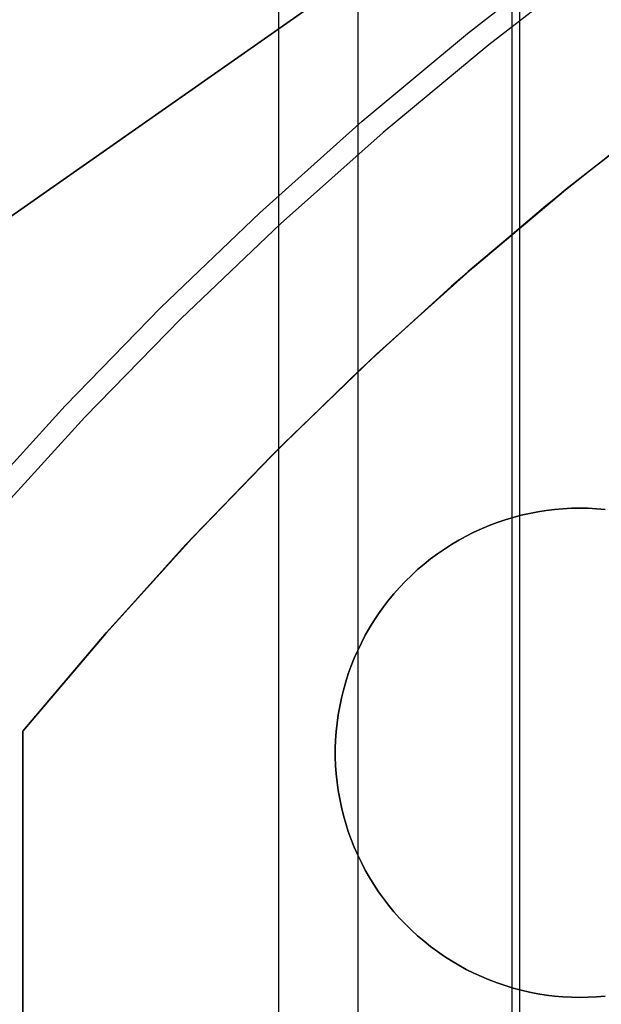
# Model space of a CAD drawing. Header units: millimetres. Extents: x 6038 to 7358, y -8545 to -7225.
# Tile 140 of 256: x 6674.29 to 6679.05, y -7867.28 to -7859.23. Entities that reach past the tile are written whole.
import ezdxf

# ---------------------------------------------------------------- set-up
doc = ezdxf.new("R2010")
doc.units = ezdxf.units.MM
doc.layers.add('color', color=7, linetype='Continuous')

msp = doc.modelspace()

# ---------------------------------------------------------------- linework, layer by layer
at = {"color": 7, "true_color": 0xffffff}
for p, q in [((6676.4073, -7846.7189, 105.1), (6676.4073, -7922.6142, 105.1)), ((6677.0556, -7850.0536, 51.1), (6677.0556, -7919.2794, 51.1)), ((6678.3164, -7850.0255, 199.6), (6678.3164, -7919.3075, 199.6)), ((6678.3791, -7850.1342, 200.6), (6678.3791, -7919.1988, 200.6)), ((6672.3164, -7862.1665, 258.0594), (6682.3164, -7855.1665, 258.0594)), ((6682.3164, -7855.1665, 261.0594), (6672.3164, -7862.1665, 261.0594)), ((6682.3164, -7855.1665, 259.5594), (6672.3164, -7862.1665, 259.5594)), ((6672.3164, -7862.1665, 258.0594), (6682.3164, -7855.1665, 258.0594)), ((6682.3164, -7855.1665, 261.0594), (6672.3164, -7862.1665, 261.0594)), ((6678.8058, -7860.5763, 218.0594), (6679.6389, -7859.9248, 218.0594)), ((6678.8058, -7860.5763, 218.0594), (6679.6389, -7859.9248, 218.0594)), ((6679.5851, -7859.9655, 212.0594), (6678.7609, -7860.6127, 212.0594)), ((6679.5851, -7859.9655, 212.0594), (6678.7609, -7860.6127, 212.0594)), ((6679.383, -7860.1201, 215.0594), (6678.5922, -7860.7509, 215.0594)), ((6677.9955, -7861.2558, 218.0594), (6678.8058, -7860.5763, 218.0594)), ((6677.9955, -7861.2558, 218.0594), (6678.8058, -7860.5763, 218.0594)), ((6678.7609, -7860.6127, 212.0594), (6677.9591, -7861.2874, 212.0594)), ((6678.7609, -7860.6127, 212.0594), (6677.9591, -7861.2874, 212.0594)), ((6678.5922, -7860.7509, 215.0594), (6677.8224, -7861.4071, 215.0594)), ((6677.9591, -7861.2874, 212.0594), (6677.1806, -7861.9888, 212.0594)), ((6677.9591, -7861.2874, 212.0594), (6677.1806, -7861.9888, 212.0594)), ((6677.2088, -7861.9625, 218.0594), (6677.9955, -7861.2558, 218.0594)), ((6677.2088, -7861.9625, 218.0594), (6677.9955, -7861.2558, 218.0594)), ((6677.8224, -7861.4071, 215.0594), (6677.0744, -7862.0882, 215.0594)), ((6676.4467, -7862.6957, 218.0594), (6677.2088, -7861.9625, 218.0594)), ((6676.4467, -7862.6957, 218.0594), (6677.2088, -7861.9625, 218.0594)), ((6677.1806, -7861.9888, 212.0594), (6676.4262, -7862.7161, 212.0594)), ((6677.1806, -7861.9888, 212.0594), (6676.4262, -7862.7161, 212.0594)), ((6677.0744, -7862.0882, 215.0594), (6676.3491, -7862.7933, 215.0594)), ((6675.71, -7863.4545, 218.0594), (6676.4467, -7862.6957, 218.0594)), ((6675.71, -7863.4545, 218.0594), (6676.4467, -7862.6957, 218.0594)), ((6676.4262, -7862.7161, 212.0594), (6675.6968, -7863.4685, 212.0594)), ((6676.4262, -7862.7161, 212.0594), (6675.6968, -7863.4685, 212.0594)), ((6676.3491, -7862.7933, 215.0594), (6675.6471, -7863.5216, 215.0594)), ((6678.3923, -7863.2792, 218.0594), (6678.4596, -7863.2638, 218.0594)), ((6678.4596, -7863.2638, 212.0594), (6678.3923, -7863.2792, 212.0594)), ((6678.3923, -7863.2792, 215.0594), (6678.4596, -7863.2638, 215.0594)), ((6678.3923, -7863.2792, 218.0594), (6678.4596, -7863.2638, 218.0594)), ((6678.4596, -7863.2638, 212.0594), (6678.3923, -7863.2792, 212.0594)), ((6678.4596, -7863.2638, 218.0594), (6678.5274, -7863.2508, 218.0594)), ((6678.5274, -7863.2508, 212.0594), (6678.4596, -7863.2638, 212.0594)), ((6678.4596, -7863.2638, 215.0594), (6678.5274, -7863.2508, 215.0594)), ((6678.4596, -7863.2638, 218.0594), (6678.5274, -7863.2508, 218.0594)), ((6678.5274, -7863.2508, 212.0594), (6678.4596, -7863.2638, 212.0594)), ((6678.5274, -7863.2508, 218.0594), (6678.5956, -7863.2401, 218.0594)), ((6678.5956, -7863.2401, 212.0594), (6678.5274, -7863.2508, 212.0594)), ((6678.5274, -7863.2508, 215.0594), (6678.5956, -7863.2401, 215.0594)), ((6678.5274, -7863.2508, 218.0594), (6678.5956, -7863.2401, 218.0594)), ((6678.5956, -7863.2401, 212.0594), (6678.5274, -7863.2508, 212.0594)), ((6678.5956, -7863.2401, 218.0594), (6678.6641, -7863.2318, 218.0594)), ((6678.6641, -7863.2318, 212.0594), (6678.5956, -7863.2401, 212.0594)), ((6678.5956, -7863.2401, 215.0594), (6678.6641, -7863.2318, 215.0594)), ((6678.5956, -7863.2401, 218.0594), (6678.6641, -7863.2318, 218.0594)), ((6678.6641, -7863.2318, 212.0594), (6678.5956, -7863.2401, 212.0594)), ((6678.6641, -7863.2318, 218.0594), (6678.7329, -7863.2258, 218.0594)), ((6678.7329, -7863.2258, 212.0594), (6678.6641, -7863.2318, 212.0594)), ((6678.6641, -7863.2318, 215.0594), (6678.7329, -7863.2258, 215.0594)), ((6678.6641, -7863.2318, 218.0594), (6678.7329, -7863.2258, 218.0594)), ((6678.7329, -7863.2258, 212.0594), (6678.6641, -7863.2318, 212.0594)), ((6678.7329, -7863.2258, 218.0594), (6678.8019, -7863.2223, 218.0594)), ((6678.8019, -7863.2223, 212.0594), (6678.7329, -7863.2258, 212.0594)), ((6678.7329, -7863.2258, 215.0594), (6678.8019, -7863.2223, 215.0594)), ((6678.7329, -7863.2258, 218.0594), (6678.8019, -7863.2223, 218.0594)), ((6678.8019, -7863.2223, 212.0594), (6678.7329, -7863.2258, 212.0594)), ((6678.8019, -7863.2223, 218.0594), (6678.8709, -7863.2211, 218.0594)), ((6678.8709, -7863.2211, 212.0594), (6678.8019, -7863.2223, 212.0594)), ((6678.8019, -7863.2223, 215.0594), (6678.8709, -7863.2211, 215.0594)), ((6678.8019, -7863.2223, 218.0594), (6678.8709, -7863.2211, 218.0594)), ((6678.8709, -7863.2211, 212.0594), (6678.8019, -7863.2223, 212.0594)), ((6678.8709, -7863.2211, 218.0594), (6678.9399, -7863.2223, 218.0594)), ((6678.8709, -7863.2211, 212.0594), (6678.8709, -7863.2211, 218.0594)), ((6678.9399, -7863.2223, 212.0594), (6678.8709, -7863.2211, 212.0594)), ((6678.8709, -7863.2211, 215.0594), (6678.9399, -7863.2223, 215.0594)), ((6678.8709, -7863.2211, 212.0594), (6678.8709, -7863.2211, 218.0594)), ((6678.8709, -7863.2211, 218.0594), (6678.9399, -7863.2223, 218.0594)), ((6678.9399, -7863.2223, 212.0594), (6678.8709, -7863.2211, 212.0594)), ((6678.9399, -7863.2223, 218.0594), (6679.0089, -7863.2258, 218.0594)), ((6679.0089, -7863.2258, 212.0594), (6678.9399, -7863.2223, 212.0594)), ((6678.9399, -7863.2223, 215.0594), (6679.0089, -7863.2258, 215.0594)), ((6678.9399, -7863.2223, 218.0594), (6679.0089, -7863.2258, 218.0594)), ((6679.0089, -7863.2258, 212.0594), (6678.9399, -7863.2223, 212.0594)), ((6679.0089, -7863.2258, 218.0594), (6679.0777, -7863.2318, 218.0594)), ((6679.0777, -7863.2318, 212.0594), (6679.0089, -7863.2258, 212.0594)), ((6679.0089, -7863.2258, 215.0594), (6679.0777, -7863.2318, 215.0594)), ((6679.0089, -7863.2258, 218.0594), (6679.0777, -7863.2318, 218.0594)), ((6679.0777, -7863.2318, 212.0594), (6679.0089, -7863.2258, 212.0594)), ((6678.1295, -7863.3636, 218.0594), (6678.1941, -7863.3391, 218.0594)), ((6678.1941, -7863.3391, 212.0594), (6678.1295, -7863.3636, 212.0594)), ((6678.1295, -7863.3636, 215.0594), (6678.1941, -7863.3391, 215.0594)), ((6678.1295, -7863.3636, 218.0594), (6678.1941, -7863.3391, 218.0594)), ((6678.1941, -7863.3391, 212.0594), (6678.1295, -7863.3636, 212.0594)), ((6678.1941, -7863.3391, 218.0594), (6678.2595, -7863.3168, 218.0594)), ((6678.2595, -7863.3168, 212.0594), (6678.1941, -7863.3391, 212.0594)), ((6678.1941, -7863.3391, 215.0594), (6678.2595, -7863.3168, 215.0594)), ((6678.1941, -7863.3391, 218.0594), (6678.2595, -7863.3168, 218.0594)), ((6678.2595, -7863.3168, 212.0594), (6678.1941, -7863.3391, 212.0594)), ((6678.2595, -7863.3168, 218.0594), (6678.3255, -7863.2969, 218.0594)), ((6678.3255, -7863.2969, 212.0594), (6678.2595, -7863.3168, 212.0594)), ((6678.2595, -7863.3168, 215.0594), (6678.3255, -7863.2969, 215.0594)), ((6678.2595, -7863.3168, 218.0594), (6678.3255, -7863.2969, 218.0594)), ((6678.3255, -7863.2969, 212.0594), (6678.2595, -7863.3168, 212.0594)), ((6678.3255, -7863.2969, 218.0594), (6678.3923, -7863.2792, 218.0594)), ((6678.3923, -7863.2792, 212.0594), (6678.3255, -7863.2969, 212.0594)), ((6678.3255, -7863.2969, 215.0594), (6678.3923, -7863.2792, 215.0594)), ((6678.3255, -7863.2969, 218.0594), (6678.3923, -7863.2792, 218.0594)), ((6678.3923, -7863.2792, 212.0594), (6678.3255, -7863.2969, 212.0594)), ((6677.9415, -7863.4502, 218.0594), (6678.0031, -7863.4191, 218.0594)), ((6678.0031, -7863.4191, 212.0594), (6677.9415, -7863.4502, 212.0594)), ((6677.9415, -7863.4502, 215.0594), (6678.0031, -7863.4191, 215.0594)), ((6677.9415, -7863.4502, 218.0594), (6678.0031, -7863.4191, 218.0594)), ((6678.0031, -7863.4191, 212.0594), (6677.9415, -7863.4502, 212.0594)), ((6678.0031, -7863.4191, 218.0594), (6678.0659, -7863.3903, 218.0594)), ((6678.0659, -7863.3903, 212.0594), (6678.0031, -7863.4191, 212.0594)), ((6678.0031, -7863.4191, 215.0594), (6678.0659, -7863.3903, 215.0594)), ((6678.0031, -7863.4191, 218.0594), (6678.0659, -7863.3903, 218.0594)), ((6678.0659, -7863.3903, 212.0594), (6678.0031, -7863.4191, 212.0594)), ((6678.0659, -7863.3903, 218.0594), (6678.1295, -7863.3636, 218.0594)), ((6678.1295, -7863.3636, 212.0594), (6678.0659, -7863.3903, 212.0594)), ((6678.0659, -7863.3903, 215.0594), (6678.1295, -7863.3636, 215.0594)), ((6678.0659, -7863.3903, 218.0594), (6678.1295, -7863.3636, 218.0594)), ((6678.1295, -7863.3636, 212.0594), (6678.0659, -7863.3903, 212.0594)), ((6675.6968, -7863.4685, 212.0594), (6674.9932, -7864.2451, 212.0594)), ((6675.6968, -7863.4685, 212.0594), (6674.9932, -7864.2451, 212.0594)), ((6674.9996, -7864.2379, 218.0594), (6675.71, -7863.4545, 218.0594)), ((6674.9996, -7864.2379, 218.0594), (6675.71, -7863.4545, 218.0594)), ((6677.8215, -7863.5185, 218.0594), (6677.8809, -7863.4833, 218.0594)), ((6677.8809, -7863.4833, 212.0594), (6677.8215, -7863.5185, 212.0594)), ((6677.8215, -7863.5185, 215.0594), (6677.8809, -7863.4833, 215.0594)), ((6677.8215, -7863.5185, 218.0594), (6677.8809, -7863.4833, 218.0594)), ((6677.8809, -7863.4833, 212.0594), (6677.8215, -7863.5185, 212.0594)), ((6677.8809, -7863.4833, 218.0594), (6677.9415, -7863.4502, 218.0594)), ((6677.9415, -7863.4502, 212.0594), (6677.8809, -7863.4833, 212.0594)), ((6677.8809, -7863.4833, 215.0594), (6677.9415, -7863.4502, 215.0594)), ((6677.8809, -7863.4833, 218.0594), (6677.9415, -7863.4502, 218.0594)), ((6677.9415, -7863.4502, 212.0594), (6677.8809, -7863.4833, 212.0594)), ((6675.6471, -7863.5216, 215.0594), (6674.9693, -7864.2725, 215.0594)), ((6677.7065, -7863.595, 218.0594), (6677.7634, -7863.5557, 218.0594)), ((6677.7634, -7863.5557, 212.0594), (6677.7065, -7863.595, 212.0594)), ((6677.7065, -7863.595, 215.0594), (6677.7634, -7863.5557, 215.0594)), ((6677.7065, -7863.595, 218.0594), (6677.7634, -7863.5557, 218.0594)), ((6677.7634, -7863.5557, 212.0594), (6677.7065, -7863.595, 212.0594)), ((6677.7634, -7863.5557, 218.0594), (6677.8215, -7863.5185, 218.0594)), ((6677.8215, -7863.5185, 212.0594), (6677.7634, -7863.5557, 212.0594)), ((6677.7634, -7863.5557, 215.0594), (6677.8215, -7863.5185, 215.0594)), ((6677.7634, -7863.5557, 218.0594), (6677.8215, -7863.5185, 218.0594)), ((6677.8215, -7863.5185, 212.0594), (6677.7634, -7863.5557, 212.0594)), ((6677.5971, -7863.6792, 218.0594), (6677.6511, -7863.6361, 218.0594)), ((6677.6511, -7863.6361, 212.0594), (6677.5971, -7863.6792, 212.0594)), ((6677.5971, -7863.6792, 215.0594), (6677.6511, -7863.6361, 215.0594)), ((6677.5971, -7863.6792, 218.0594), (6677.6511, -7863.6361, 218.0594)), ((6677.6511, -7863.6361, 212.0594), (6677.5971, -7863.6792, 212.0594)), ((6677.6511, -7863.6361, 218.0594), (6677.7065, -7863.595, 218.0594)), ((6677.7065, -7863.595, 212.0594), (6677.6511, -7863.6361, 212.0594)), ((6677.6511, -7863.6361, 215.0594), (6677.7065, -7863.595, 215.0594)), ((6677.6511, -7863.6361, 218.0594), (6677.7065, -7863.595, 218.0594)), ((6677.7065, -7863.595, 212.0594), (6677.6511, -7863.6361, 212.0594)), ((6677.4938, -7863.7707, 218.0594), (6677.5447, -7863.7241, 218.0594)), ((6677.5447, -7863.7241, 212.0594), (6677.4938, -7863.7707, 212.0594)), ((6677.4938, -7863.7707, 215.0594), (6677.5447, -7863.7241, 215.0594)), ((6677.4938, -7863.7707, 218.0594), (6677.5447, -7863.7241, 218.0594)), ((6677.5447, -7863.7241, 212.0594), (6677.4938, -7863.7707, 212.0594)), ((6677.5447, -7863.7241, 218.0594), (6677.5971, -7863.6792, 218.0594)), ((6677.5971, -7863.6792, 212.0594), (6677.5447, -7863.7241, 212.0594)), ((6677.5447, -7863.7241, 215.0594), (6677.5971, -7863.6792, 215.0594)), ((6677.5447, -7863.7241, 218.0594), (6677.5971, -7863.6792, 218.0594)), ((6677.5971, -7863.6792, 212.0594), (6677.5447, -7863.7241, 212.0594)), ((6677.397, -7863.8692, 218.0594), (6677.4445, -7863.8191, 218.0594)), ((6677.4445, -7863.8191, 212.0594), (6677.397, -7863.8692, 212.0594)), ((6677.397, -7863.8692, 215.0594), (6677.4445, -7863.8191, 215.0594)), ((6677.397, -7863.8692, 218.0594), (6677.4445, -7863.8191, 218.0594)), ((6677.4445, -7863.8191, 212.0594), (6677.397, -7863.8692, 212.0594)), ((6677.4445, -7863.8191, 218.0594), (6677.4938, -7863.7707, 218.0594)), ((6677.4938, -7863.7707, 212.0594), (6677.4445, -7863.8191, 212.0594)), ((6677.4445, -7863.8191, 215.0594), (6677.4938, -7863.7707, 215.0594)), ((6677.4445, -7863.8191, 218.0594), (6677.4938, -7863.7707, 218.0594)), ((6677.4938, -7863.7707, 212.0594), (6677.4445, -7863.8191, 212.0594)), ((6677.3512, -7863.9209, 218.0594), (6677.397, -7863.8692, 218.0594)), ((6677.397, -7863.8692, 212.0594), (6677.3512, -7863.9209, 212.0594)), ((6677.3512, -7863.9209, 215.0594), (6677.397, -7863.8692, 215.0594)), ((6677.3512, -7863.9209, 218.0594), (6677.397, -7863.8692, 218.0594)), ((6677.397, -7863.8692, 212.0594), (6677.3512, -7863.9209, 212.0594)), ((6677.2651, -7864.0288, 218.0594), (6677.3073, -7863.9741, 218.0594)), ((6677.3073, -7863.9741, 212.0594), (6677.2651, -7864.0288, 212.0594)), ((6677.2651, -7864.0288, 215.0594), (6677.3073, -7863.9741, 215.0594)), ((6677.2651, -7864.0288, 218.0594), (6677.3073, -7863.9741, 218.0594)), ((6677.3073, -7863.9741, 212.0594), (6677.2651, -7864.0288, 212.0594)), ((6677.3073, -7863.9741, 218.0594), (6677.3512, -7863.9209, 218.0594)), ((6677.3512, -7863.9209, 212.0594), (6677.3073, -7863.9741, 212.0594)), ((6677.3073, -7863.9741, 215.0594), (6677.3512, -7863.9209, 215.0594)), ((6677.3073, -7863.9741, 218.0594), (6677.3512, -7863.9209, 218.0594)), ((6677.3512, -7863.9209, 212.0594), (6677.3073, -7863.9741, 212.0594)), ((6677.2249, -7864.0849, 218.0594), (6677.2651, -7864.0288, 218.0594)), ((6677.2651, -7864.0288, 212.0594), (6677.2249, -7864.0849, 212.0594)), ((6677.2249, -7864.0849, 215.0594), (6677.2651, -7864.0288, 215.0594)), ((6677.2249, -7864.0849, 218.0594), (6677.2651, -7864.0288, 218.0594)), ((6677.2651, -7864.0288, 212.0594), (6677.2249, -7864.0849, 212.0594)), ((6677.1505, -7864.2012, 218.0594), (6677.1867, -7864.1424, 218.0594)), ((6677.1867, -7864.1424, 212.0594), (6677.1505, -7864.2012, 212.0594)), ((6677.1505, -7864.2012, 215.0594), (6677.1867, -7864.1424, 215.0594)), ((6677.1505, -7864.2012, 218.0594), (6677.1867, -7864.1424, 218.0594)), ((6677.1867, -7864.1424, 212.0594), (6677.1505, -7864.2012, 212.0594)), ((6677.1867, -7864.1424, 218.0594), (6677.2249, -7864.0849, 218.0594)), ((6677.2249, -7864.0849, 212.0594), (6677.1867, -7864.1424, 212.0594)), ((6677.1867, -7864.1424, 215.0594), (6677.2249, -7864.0849, 215.0594)), ((6677.1867, -7864.1424, 218.0594), (6677.2249, -7864.0849, 218.0594)), ((6677.2249, -7864.0849, 212.0594), (6677.1867, -7864.1424, 212.0594)), ((6677.1163, -7864.2612, 218.0594), (6677.1505, -7864.2012, 218.0594)), ((6677.1505, -7864.2012, 212.0594), (6677.1163, -7864.2612, 212.0594)), ((6677.1163, -7864.2612, 215.0594), (6677.1505, -7864.2012, 215.0594)), ((6677.1163, -7864.2612, 218.0594), (6677.1505, -7864.2012, 218.0594)), ((6677.1505, -7864.2012, 212.0594), (6677.1163, -7864.2612, 212.0594)), ((6674.3164, -7865.0451, 218.0594), (6674.9996, -7864.2379, 218.0594)), ((6674.3164, -7865.0451, 218.0594), (6674.9996, -7864.2379, 218.0594)), ((6674.9932, -7864.2451, 212.0594), (6674.3164, -7865.0451, 212.0594)), ((6674.9932, -7864.2451, 212.0594), (6674.3164, -7865.0451, 212.0594)), ((6674.9693, -7864.2725, 215.0594), (6674.3164, -7865.0451, 215.0594)), ((6677.0842, -7864.3223, 218.0594), (6677.1163, -7864.2612, 218.0594)), ((6677.1163, -7864.2612, 212.0594), (6677.0842, -7864.3223, 212.0594)), ((6677.0842, -7864.3223, 215.0594), (6677.1163, -7864.2612, 215.0594)), ((6677.0842, -7864.3223, 218.0594), (6677.1163, -7864.2612, 218.0594)), ((6677.1163, -7864.2612, 212.0594), (6677.0842, -7864.3223, 212.0594)), ((6677.0265, -7864.4477, 218.0594), (6677.0543, -7864.3845, 218.0594)), ((6677.0543, -7864.3845, 212.0594), (6677.0265, -7864.4477, 212.0594)), ((6677.0265, -7864.4477, 215.0594), (6677.0543, -7864.3845, 215.0594)), ((6677.0265, -7864.4477, 218.0594), (6677.0543, -7864.3845, 218.0594)), ((6677.0543, -7864.3845, 212.0594), (6677.0265, -7864.4477, 212.0594)), ((6677.0543, -7864.3845, 218.0594), (6677.0842, -7864.3223, 218.0594)), ((6677.0842, -7864.3223, 212.0594), (6677.0543, -7864.3845, 212.0594)), ((6677.0543, -7864.3845, 215.0594), (6677.0842, -7864.3223, 215.0594)), ((6677.0543, -7864.3845, 218.0594), (6677.0842, -7864.3223, 218.0594)), ((6677.0842, -7864.3223, 212.0594), (6677.0543, -7864.3845, 212.0594)), ((6677.0009, -7864.5119, 218.0594), (6677.0265, -7864.4477, 218.0594)), ((6677.0265, -7864.4477, 212.0594), (6677.0009, -7864.5119, 212.0594)), ((6677.0009, -7864.5119, 215.0594), (6677.0265, -7864.4477, 215.0594)), ((6677.0009, -7864.5119, 218.0594), (6677.0265, -7864.4477, 218.0594)), ((6677.0265, -7864.4477, 212.0594), (6677.0009, -7864.5119, 212.0594)), ((6676.9775, -7864.5768, 218.0594), (6677.0009, -7864.5119, 218.0594)), ((6677.0009, -7864.5119, 212.0594), (6676.9775, -7864.5768, 212.0594)), ((6676.9775, -7864.5768, 215.0594), (6677.0009, -7864.5119, 215.0594)), ((6676.9775, -7864.5768, 218.0594), (6677.0009, -7864.5119, 218.0594)), ((6677.0009, -7864.5119, 212.0594), (6676.9775, -7864.5768, 212.0594)), ((6676.9564, -7864.6426, 218.0594), (6676.9775, -7864.5768, 218.0594)), ((6676.9775, -7864.5768, 212.0594), (6676.9564, -7864.6426, 212.0594)), ((6676.9564, -7864.6426, 215.0594), (6676.9775, -7864.5768, 215.0594)), ((6676.9564, -7864.6426, 218.0594), (6676.9775, -7864.5768, 218.0594)), ((6676.9775, -7864.5768, 212.0594), (6676.9564, -7864.6426, 212.0594)), ((6676.9211, -7864.776, 218.0594), (6676.9376, -7864.709, 218.0594)), ((6676.9376, -7864.709, 212.0594), (6676.9211, -7864.776, 212.0594)), ((6676.9211, -7864.776, 215.0594), (6676.9376, -7864.709, 215.0594)), ((6676.9211, -7864.776, 218.0594), (6676.9376, -7864.709, 218.0594)), ((6676.9376, -7864.709, 212.0594), (6676.9211, -7864.776, 212.0594)), ((6676.9376, -7864.709, 218.0594), (6676.9564, -7864.6426, 218.0594)), ((6676.9564, -7864.6426, 212.0594), (6676.9376, -7864.709, 212.0594)), ((6676.9376, -7864.709, 215.0594), (6676.9564, -7864.6426, 215.0594)), ((6676.9376, -7864.709, 218.0594), (6676.9564, -7864.6426, 218.0594)), ((6676.9564, -7864.6426, 212.0594), (6676.9376, -7864.709, 212.0594)), ((6676.9069, -7864.8436, 218.0594), (6676.9211, -7864.776, 218.0594)), ((6676.9211, -7864.776, 212.0594), (6676.9069, -7864.8436, 212.0594)), ((6676.9069, -7864.8436, 215.0594), (6676.9211, -7864.776, 215.0594)), ((6676.9069, -7864.8436, 218.0594), (6676.9211, -7864.776, 218.0594)), ((6676.9211, -7864.776, 212.0594), (6676.9069, -7864.8436, 212.0594)), ((6676.895, -7864.9116, 218.0594), (6676.9069, -7864.8436, 218.0594)), ((6676.9069, -7864.8436, 212.0594), (6676.895, -7864.9116, 212.0594)), ((6676.895, -7864.9116, 215.0594), (6676.9069, -7864.8436, 215.0594)), ((6676.895, -7864.9116, 218.0594), (6676.9069, -7864.8436, 218.0594)), ((6676.9069, -7864.8436, 212.0594), (6676.895, -7864.9116, 212.0594)), ((6676.8855, -7864.98, 218.0594), (6676.895, -7864.9116, 218.0594)), ((6676.895, -7864.9116, 212.0594), (6676.8855, -7864.98, 212.0594)), ((6676.8855, -7864.98, 215.0594), (6676.895, -7864.9116, 215.0594)), ((6676.8855, -7864.98, 218.0594), (6676.895, -7864.9116, 218.0594)), ((6676.895, -7864.9116, 212.0594), (6676.8855, -7864.98, 212.0594)), ((6676.8784, -7865.0487, 218.0594), (6676.8855, -7864.98, 218.0594)), ((6676.8855, -7864.98, 212.0594), (6676.8784, -7865.0487, 212.0594)), ((6676.8784, -7865.0487, 215.0594), (6676.8855, -7864.98, 215.0594)), ((6676.8784, -7865.0487, 218.0594), (6676.8855, -7864.98, 218.0594)), ((6676.8855, -7864.98, 212.0594), (6676.8784, -7865.0487, 212.0594)), ((6674.3164, -7865.0451, 212.0594), (6674.3164, -7865.0451, 218.0594)), ((6674.3164, -7865.0451, 212.0594), (6674.3164, -7865.0451, 218.0594)), ((6674.3164, -7865.0451, 212.0594), (6674.3164, -7871.1665, 212.0594)), ((6674.3164, -7871.1665, 218.0594), (6674.3164, -7865.0451, 218.0594)), ((6674.3164, -7871.1665, 215.0594), (6674.3164, -7865.0451, 215.0594)), ((6674.3164, -7871.1665, 218.0594), (6674.3164, -7865.0451, 218.0594)), ((6674.3164, -7865.0451, 212.0594), (6674.3164, -7871.1665, 212.0594)), ((6676.8736, -7865.1176, 218.0594), (6676.8784, -7865.0487, 218.0594)), ((6676.8784, -7865.0487, 212.0594), (6676.8736, -7865.1176, 212.0594)), ((6676.8736, -7865.1176, 215.0594), (6676.8784, -7865.0487, 215.0594)), ((6676.8736, -7865.1176, 218.0594), (6676.8784, -7865.0487, 218.0594)), ((6676.8784, -7865.0487, 212.0594), (6676.8736, -7865.1176, 212.0594)), ((6676.8712, -7865.1866, 218.0594), (6676.8736, -7865.1176, 218.0594)), ((6676.8736, -7865.1176, 212.0594), (6676.8712, -7865.1866, 212.0594)), ((6676.8712, -7865.1866, 215.0594), (6676.8736, -7865.1176, 215.0594)), ((6676.8712, -7865.1866, 218.0594), (6676.8736, -7865.1176, 218.0594)), ((6676.8736, -7865.1176, 212.0594), (6676.8712, -7865.1866, 212.0594)), ((6676.8712, -7865.2556, 218.0594), (6676.8712, -7865.1866, 218.0594)), ((6676.8712, -7865.1866, 212.0594), (6676.8712, -7865.2556, 212.0594)), ((6676.8712, -7865.2556, 215.0594), (6676.8712, -7865.1866, 215.0594)), ((6676.8712, -7865.2556, 218.0594), (6676.8712, -7865.1866, 218.0594)), ((6676.8712, -7865.1866, 212.0594), (6676.8712, -7865.2556, 212.0594)), ((6676.8709, -7865.2211, 218.0594), (6676.8709, -7865.2211, 212.0594)), ((6676.8736, -7865.3246, 218.0594), (6676.8712, -7865.2556, 218.0594)), ((6676.8712, -7865.2556, 212.0594), (6676.8736, -7865.3246, 212.0594)), ((6676.8736, -7865.3246, 215.0594), (6676.8712, -7865.2556, 215.0594)), ((6676.8736, -7865.3246, 218.0594), (6676.8712, -7865.2556, 218.0594)), ((6676.8712, -7865.2556, 212.0594), (6676.8736, -7865.3246, 212.0594)), ((6676.8784, -7865.3935, 218.0594), (6676.8736, -7865.3246, 218.0594)), ((6676.8736, -7865.3246, 212.0594), (6676.8784, -7865.3935, 212.0594)), ((6676.8784, -7865.3935, 215.0594), (6676.8736, -7865.3246, 215.0594)), ((6676.8784, -7865.3935, 218.0594), (6676.8736, -7865.3246, 218.0594)), ((6676.8736, -7865.3246, 212.0594), (6676.8784, -7865.3935, 212.0594)), ((6676.8855, -7865.4622, 218.0594), (6676.8784, -7865.3935, 218.0594)), ((6676.8784, -7865.3935, 212.0594), (6676.8855, -7865.4622, 212.0594)), ((6676.8855, -7865.4622, 215.0594), (6676.8784, -7865.3935, 215.0594)), ((6676.8855, -7865.4622, 218.0594), (6676.8784, -7865.3935, 218.0594)), ((6676.8784, -7865.3935, 212.0594), (6676.8855, -7865.4622, 212.0594)), ((6676.895, -7865.5305, 218.0594), (6676.8855, -7865.4622, 218.0594)), ((6676.8855, -7865.4622, 212.0594), (6676.895, -7865.5305, 212.0594)), ((6676.895, -7865.5305, 215.0594), (6676.8855, -7865.4622, 215.0594)), ((6676.895, -7865.5305, 218.0594), (6676.8855, -7865.4622, 218.0594)), ((6676.8855, -7865.4622, 212.0594), (6676.895, -7865.5305, 212.0594)), ((6676.9069, -7865.5986, 218.0594), (6676.895, -7865.5305, 218.0594)), ((6676.895, -7865.5305, 212.0594), (6676.9069, -7865.5986, 212.0594)), ((6676.9069, -7865.5986, 215.0594), (6676.895, -7865.5305, 215.0594)), ((6676.9069, -7865.5986, 218.0594), (6676.895, -7865.5305, 218.0594)), ((6676.895, -7865.5305, 212.0594), (6676.9069, -7865.5986, 212.0594)), ((6676.9211, -7865.6661, 218.0594), (6676.9069, -7865.5986, 218.0594)), ((6676.9069, -7865.5986, 212.0594), (6676.9211, -7865.6661, 212.0594)), ((6676.9211, -7865.6661, 215.0594), (6676.9069, -7865.5986, 215.0594)), ((6676.9211, -7865.6661, 218.0594), (6676.9069, -7865.5986, 218.0594)), ((6676.9069, -7865.5986, 212.0594), (6676.9211, -7865.6661, 212.0594)), ((6676.9376, -7865.7332, 218.0594), (6676.9211, -7865.6661, 218.0594)), ((6676.9211, -7865.6661, 212.0594), (6676.9376, -7865.7332, 212.0594)), ((6676.9376, -7865.7332, 215.0594), (6676.9211, -7865.6661, 215.0594)), ((6676.9376, -7865.7332, 218.0594), (6676.9211, -7865.6661, 218.0594)), ((6676.9211, -7865.6661, 212.0594), (6676.9376, -7865.7332, 212.0594)), ((6676.9564, -7865.7996, 218.0594), (6676.9376, -7865.7332, 218.0594)), ((6676.9376, -7865.7332, 212.0594), (6676.9564, -7865.7996, 212.0594)), ((6676.9564, -7865.7996, 215.0594), (6676.9376, -7865.7332, 215.0594)), ((6676.9564, -7865.7996, 218.0594), (6676.9376, -7865.7332, 218.0594)), ((6676.9376, -7865.7332, 212.0594), (6676.9564, -7865.7996, 212.0594)), ((6676.9775, -7865.8653, 218.0594), (6676.9564, -7865.7996, 218.0594)), ((6676.9564, -7865.7996, 212.0594), (6676.9775, -7865.8653, 212.0594)), ((6676.9775, -7865.8653, 215.0594), (6676.9564, -7865.7996, 215.0594)), ((6676.9775, -7865.8653, 218.0594), (6676.9564, -7865.7996, 218.0594)), ((6676.9564, -7865.7996, 212.0594), (6676.9775, -7865.8653, 212.0594)), ((6677.0009, -7865.9303, 218.0594), (6676.9775, -7865.8653, 218.0594)), ((6676.9775, -7865.8653, 212.0594), (6677.0009, -7865.9303, 212.0594)), ((6677.0009, -7865.9303, 215.0594), (6676.9775, -7865.8653, 215.0594)), ((6677.0009, -7865.9303, 218.0594), (6676.9775, -7865.8653, 218.0594)), ((6676.9775, -7865.8653, 212.0594), (6677.0009, -7865.9303, 212.0594)), ((6677.0265, -7865.9944, 218.0594), (6677.0009, -7865.9303, 218.0594)), ((6677.0009, -7865.9303, 212.0594), (6677.0265, -7865.9944, 212.0594)), ((6677.0265, -7865.9944, 215.0594), (6677.0009, -7865.9303, 215.0594)), ((6677.0265, -7865.9944, 218.0594), (6677.0009, -7865.9303, 218.0594)), ((6677.0009, -7865.9303, 212.0594), (6677.0265, -7865.9944, 212.0594)), ((6677.0543, -7866.0576, 218.0594), (6677.0265, -7865.9944, 218.0594)), ((6677.0265, -7865.9944, 212.0594), (6677.0543, -7866.0576, 212.0594)), ((6677.0543, -7866.0576, 215.0594), (6677.0265, -7865.9944, 215.0594)), ((6677.0543, -7866.0576, 218.0594), (6677.0265, -7865.9944, 218.0594)), ((6677.0265, -7865.9944, 212.0594), (6677.0543, -7866.0576, 212.0594)), ((6677.0842, -7866.1198, 218.0594), (6677.0543, -7866.0576, 218.0594)), ((6677.0543, -7866.0576, 212.0594), (6677.0842, -7866.1198, 212.0594)), ((6677.0842, -7866.1198, 215.0594), (6677.0543, -7866.0576, 215.0594)), ((6677.0842, -7866.1198, 218.0594), (6677.0543, -7866.0576, 218.0594)), ((6677.0543, -7866.0576, 212.0594), (6677.0842, -7866.1198, 212.0594)), ((6677.1163, -7866.181, 218.0594), (6677.0842, -7866.1198, 218.0594)), ((6677.0842, -7866.1198, 212.0594), (6677.1163, -7866.181, 212.0594)), ((6677.1163, -7866.181, 215.0594), (6677.0842, -7866.1198, 215.0594)), ((6677.1163, -7866.181, 218.0594), (6677.0842, -7866.1198, 218.0594)), ((6677.0842, -7866.1198, 212.0594), (6677.1163, -7866.181, 212.0594)), ((6677.1505, -7866.2409, 218.0594), (6677.1163, -7866.181, 218.0594)), ((6677.1163, -7866.181, 212.0594), (6677.1505, -7866.2409, 212.0594)), ((6677.1505, -7866.2409, 215.0594), (6677.1163, -7866.181, 215.0594)), ((6677.1505, -7866.2409, 218.0594), (6677.1163, -7866.181, 218.0594)), ((6677.1163, -7866.181, 212.0594), (6677.1505, -7866.2409, 212.0594)), ((6677.1867, -7866.2997, 218.0594), (6677.1505, -7866.2409, 218.0594)), ((6677.1505, -7866.2409, 212.0594), (6677.1867, -7866.2997, 212.0594)), ((6677.1867, -7866.2997, 215.0594), (6677.1505, -7866.2409, 215.0594)), ((6677.1867, -7866.2997, 218.0594), (6677.1505, -7866.2409, 218.0594)), ((6677.1505, -7866.2409, 212.0594), (6677.1867, -7866.2997, 212.0594)), ((6677.2249, -7866.3572, 218.0594), (6677.1867, -7866.2997, 218.0594)), ((6677.1867, -7866.2997, 212.0594), (6677.2249, -7866.3572, 212.0594)), ((6677.2249, -7866.3572, 215.0594), (6677.1867, -7866.2997, 215.0594)), ((6677.2249, -7866.3572, 218.0594), (6677.1867, -7866.2997, 218.0594)), ((6677.1867, -7866.2997, 212.0594), (6677.2249, -7866.3572, 212.0594)), ((6677.2651, -7866.4133, 218.0594), (6677.2249, -7866.3572, 218.0594)), ((6677.2249, -7866.3572, 212.0594), (6677.2651, -7866.4133, 212.0594)), ((6677.2651, -7866.4133, 215.0594), (6677.2249, -7866.3572, 215.0594)), ((6677.2651, -7866.4133, 218.0594), (6677.2249, -7866.3572, 218.0594)), ((6677.2249, -7866.3572, 212.0594), (6677.2651, -7866.4133, 212.0594)), ((6677.3073, -7866.4681, 218.0594), (6677.2651, -7866.4133, 218.0594)), ((6677.2651, -7866.4133, 212.0594), (6677.3073, -7866.4681, 212.0594)), ((6677.3073, -7866.4681, 215.0594), (6677.2651, -7866.4133, 215.0594)), ((6677.3073, -7866.4681, 218.0594), (6677.2651, -7866.4133, 218.0594)), ((6677.2651, -7866.4133, 212.0594), (6677.3073, -7866.4681, 212.0594)), ((6677.3512, -7866.5213, 218.0594), (6677.3073, -7866.4681, 218.0594)), ((6677.3073, -7866.4681, 212.0594), (6677.3512, -7866.5213, 212.0594)), ((6677.3512, -7866.5213, 215.0594), (6677.3073, -7866.4681, 215.0594)), ((6677.3512, -7866.5213, 218.0594), (6677.3073, -7866.4681, 218.0594)), ((6677.3073, -7866.4681, 212.0594), (6677.3512, -7866.5213, 212.0594)), ((6677.397, -7866.573, 218.0594), (6677.3512, -7866.5213, 218.0594)), ((6677.3512, -7866.5213, 212.0594), (6677.397, -7866.573, 212.0594)), ((6677.397, -7866.573, 215.0594), (6677.3512, -7866.5213, 215.0594)), ((6677.397, -7866.573, 218.0594), (6677.3512, -7866.5213, 218.0594)), ((6677.3512, -7866.5213, 212.0594), (6677.397, -7866.573, 212.0594)), ((6677.4445, -7866.623, 218.0594), (6677.397, -7866.573, 218.0594)), ((6677.397, -7866.573, 212.0594), (6677.4445, -7866.623, 212.0594)), ((6677.4445, -7866.623, 215.0594), (6677.397, -7866.573, 215.0594)), ((6677.4445, -7866.623, 218.0594), (6677.397, -7866.573, 218.0594)), ((6677.397, -7866.573, 212.0594), (6677.4445, -7866.623, 212.0594)), ((6677.4938, -7866.6714, 218.0594), (6677.4445, -7866.623, 218.0594)), ((6677.4445, -7866.623, 212.0594), (6677.4938, -7866.6714, 212.0594)), ((6677.4938, -7866.6714, 215.0594), (6677.4445, -7866.623, 215.0594)), ((6677.4938, -7866.6714, 218.0594), (6677.4445, -7866.623, 218.0594)), ((6677.4445, -7866.623, 212.0594), (6677.4938, -7866.6714, 212.0594)), ((6677.5447, -7866.7181, 218.0594), (6677.4938, -7866.6714, 218.0594)), ((6677.4938, -7866.6714, 212.0594), (6677.5447, -7866.7181, 212.0594)), ((6677.5447, -7866.7181, 215.0594), (6677.4938, -7866.6714, 215.0594)), ((6677.5447, -7866.7181, 218.0594), (6677.4938, -7866.6714, 218.0594)), ((6677.4938, -7866.6714, 212.0594), (6677.5447, -7866.7181, 212.0594)), ((6677.5971, -7866.763, 218.0594), (6677.5447, -7866.7181, 218.0594)), ((6677.5447, -7866.7181, 212.0594), (6677.5971, -7866.763, 212.0594)), ((6677.5971, -7866.763, 215.0594), (6677.5447, -7866.7181, 215.0594)), ((6677.5971, -7866.763, 218.0594), (6677.5447, -7866.7181, 218.0594)), ((6677.5447, -7866.7181, 212.0594), (6677.5971, -7866.763, 212.0594)), ((6677.6511, -7866.806, 218.0594), (6677.5971, -7866.763, 218.0594)), ((6677.5971, -7866.763, 212.0594), (6677.6511, -7866.806, 212.0594)), ((6677.6511, -7866.806, 215.0594), (6677.5971, -7866.763, 215.0594)), ((6677.6511, -7866.806, 218.0594), (6677.5971, -7866.763, 218.0594)), ((6677.5971, -7866.763, 212.0594), (6677.6511, -7866.806, 212.0594)), ((6677.7065, -7866.8472, 218.0594), (6677.6511, -7866.806, 218.0594)), ((6677.6511, -7866.806, 212.0594), (6677.7065, -7866.8472, 212.0594)), ((6677.7065, -7866.8472, 215.0594), (6677.6511, -7866.806, 215.0594)), ((6677.7065, -7866.8472, 218.0594), (6677.6511, -7866.806, 218.0594)), ((6677.6511, -7866.806, 212.0594), (6677.7065, -7866.8472, 212.0594)), ((6677.7634, -7866.8864, 218.0594), (6677.7065, -7866.8472, 218.0594)), ((6677.7065, -7866.8472, 212.0594), (6677.7634, -7866.8864, 212.0594)), ((6677.7634, -7866.8864, 215.0594), (6677.7065, -7866.8472, 215.0594)), ((6677.7634, -7866.8864, 218.0594), (6677.7065, -7866.8472, 218.0594)), ((6677.7065, -7866.8472, 212.0594), (6677.7634, -7866.8864, 212.0594)), ((6677.8215, -7866.9236, 218.0594), (6677.7634, -7866.8864, 218.0594)), ((6677.7634, -7866.8864, 212.0594), (6677.8215, -7866.9236, 212.0594)), ((6677.8215, -7866.9236, 215.0594), (6677.7634, -7866.8864, 215.0594)), ((6677.8215, -7866.9236, 218.0594), (6677.7634, -7866.8864, 218.0594)), ((6677.7634, -7866.8864, 212.0594), (6677.8215, -7866.9236, 212.0594)), ((6677.8809, -7866.9589, 218.0594), (6677.8215, -7866.9236, 218.0594)), ((6677.8215, -7866.9236, 212.0594), (6677.8809, -7866.9589, 212.0594)), ((6677.8809, -7866.9589, 215.0594), (6677.8215, -7866.9236, 215.0594)), ((6677.8809, -7866.9589, 218.0594), (6677.8215, -7866.9236, 218.0594)), ((6677.8215, -7866.9236, 212.0594), (6677.8809, -7866.9589, 212.0594)), ((6677.9415, -7866.992, 218.0594), (6677.8809, -7866.9589, 218.0594)), ((6677.8809, -7866.9589, 212.0594), (6677.9415, -7866.992, 212.0594)), ((6677.9415, -7866.992, 215.0594), (6677.8809, -7866.9589, 215.0594)), ((6677.9415, -7866.992, 218.0594), (6677.8809, -7866.9589, 218.0594)), ((6677.8809, -7866.9589, 212.0594), (6677.9415, -7866.992, 212.0594)), ((6678.0031, -7867.023, 218.0594), (6677.9415, -7866.992, 218.0594)), ((6677.9415, -7866.992, 212.0594), (6678.0031, -7867.023, 212.0594)), ((6678.0031, -7867.023, 215.0594), (6677.9415, -7866.992, 215.0594)), ((6678.0031, -7867.023, 218.0594), (6677.9415, -7866.992, 218.0594)), ((6677.9415, -7866.992, 212.0594), (6678.0031, -7867.023, 212.0594)), ((6678.0659, -7867.0519, 218.0594), (6678.0031, -7867.023, 218.0594)), ((6678.0031, -7867.023, 212.0594), (6678.0659, -7867.0519, 212.0594)), ((6678.0659, -7867.0519, 215.0594), (6678.0031, -7867.023, 215.0594)), ((6678.0659, -7867.0519, 218.0594), (6678.0031, -7867.023, 218.0594)), ((6678.0031, -7867.023, 212.0594), (6678.0659, -7867.0519, 212.0594)), ((6678.1295, -7867.0786, 218.0594), (6678.0659, -7867.0519, 218.0594)), ((6678.0659, -7867.0519, 212.0594), (6678.1295, -7867.0786, 212.0594)), ((6678.1295, -7867.0786, 215.0594), (6678.0659, -7867.0519, 215.0594)), ((6678.1295, -7867.0786, 218.0594), (6678.0659, -7867.0519, 218.0594)), ((6678.0659, -7867.0519, 212.0594), (6678.1295, -7867.0786, 212.0594)), ((6678.1941, -7867.1031, 218.0594), (6678.1295, -7867.0786, 218.0594)), ((6678.1295, -7867.0786, 212.0594), (6678.1941, -7867.1031, 212.0594)), ((6678.1941, -7867.1031, 215.0594), (6678.1295, -7867.0786, 215.0594)), ((6678.1941, -7867.1031, 218.0594), (6678.1295, -7867.0786, 218.0594)), ((6678.1295, -7867.0786, 212.0594), (6678.1941, -7867.1031, 212.0594)), ((6678.2595, -7867.1253, 218.0594), (6678.1941, -7867.1031, 218.0594)), ((6678.1941, -7867.1031, 212.0594), (6678.2595, -7867.1253, 212.0594)), ((6678.2595, -7867.1253, 215.0594), (6678.1941, -7867.1031, 215.0594)), ((6678.2595, -7867.1253, 218.0594), (6678.1941, -7867.1031, 218.0594)), ((6678.1941, -7867.1031, 212.0594), (6678.2595, -7867.1253, 212.0594)), ((6678.3255, -7867.1453, 218.0594), (6678.2595, -7867.1253, 218.0594)), ((6678.2595, -7867.1253, 212.0594), (6678.3255, -7867.1453, 212.0594)), ((6678.3255, -7867.1453, 215.0594), (6678.2595, -7867.1253, 215.0594)), ((6678.3255, -7867.1453, 218.0594), (6678.2595, -7867.1253, 218.0594)), ((6678.2595, -7867.1253, 212.0594), (6678.3255, -7867.1453, 212.0594)), ((6678.3923, -7867.163, 218.0594), (6678.3255, -7867.1453, 218.0594)), ((6678.3255, -7867.1453, 212.0594), (6678.3923, -7867.163, 212.0594)), ((6678.3923, -7867.163, 215.0594), (6678.3255, -7867.1453, 215.0594)), ((6678.3923, -7867.163, 218.0594), (6678.3255, -7867.1453, 218.0594)), ((6678.3255, -7867.1453, 212.0594), (6678.3923, -7867.163, 212.0594)), ((6678.4596, -7867.1783, 218.0594), (6678.3923, -7867.163, 218.0594)), ((6678.3923, -7867.163, 212.0594), (6678.4596, -7867.1783, 212.0594)), ((6678.4596, -7867.1783, 215.0594), (6678.3923, -7867.163, 215.0594)), ((6678.4596, -7867.1783, 218.0594), (6678.3923, -7867.163, 218.0594)), ((6678.3923, -7867.163, 212.0594), (6678.4596, -7867.1783, 212.0594)), ((6678.5274, -7867.1914, 218.0594), (6678.4596, -7867.1783, 218.0594)), ((6678.4596, -7867.1783, 212.0594), (6678.5274, -7867.1914, 212.0594)), ((6678.5274, -7867.1914, 215.0594), (6678.4596, -7867.1783, 215.0594)), ((6678.5274, -7867.1914, 218.0594), (6678.4596, -7867.1783, 218.0594)), ((6678.4596, -7867.1783, 212.0594), (6678.5274, -7867.1914, 212.0594)), ((6678.5956, -7867.202, 218.0594), (6678.5274, -7867.1914, 218.0594)), ((6678.5274, -7867.1914, 212.0594), (6678.5956, -7867.202, 212.0594)), ((6678.5956, -7867.202, 215.0594), (6678.5274, -7867.1914, 215.0594)), ((6678.5956, -7867.202, 218.0594), (6678.5274, -7867.1914, 218.0594)), ((6678.5274, -7867.1914, 212.0594), (6678.5956, -7867.202, 212.0594)), ((6678.6641, -7867.2104, 218.0594), (6678.5956, -7867.202, 218.0594)), ((6678.5956, -7867.202, 212.0594), (6678.6641, -7867.2104, 212.0594)), ((6678.6641, -7867.2104, 215.0594), (6678.5956, -7867.202, 215.0594)), ((6678.6641, -7867.2104, 218.0594), (6678.5956, -7867.202, 218.0594)), ((6678.5956, -7867.202, 212.0594), (6678.6641, -7867.2104, 212.0594)), ((6678.7329, -7867.2163, 218.0594), (6678.6641, -7867.2104, 218.0594)), ((6678.6641, -7867.2104, 212.0594), (6678.7329, -7867.2163, 212.0594)), ((6678.7329, -7867.2163, 215.0594), (6678.6641, -7867.2104, 215.0594)), ((6678.7329, -7867.2163, 218.0594), (6678.6641, -7867.2104, 218.0594)), ((6678.6641, -7867.2104, 212.0594), (6678.7329, -7867.2163, 212.0594)), ((6678.8019, -7867.2199, 218.0594), (6678.7329, -7867.2163, 218.0594)), ((6678.7329, -7867.2163, 212.0594), (6678.8019, -7867.2199, 212.0594)), ((6678.8019, -7867.2199, 215.0594), (6678.7329, -7867.2163, 215.0594)), ((6678.8019, -7867.2199, 218.0594), (6678.7329, -7867.2163, 218.0594)), ((6678.7329, -7867.2163, 212.0594), (6678.8019, -7867.2199, 212.0594)), ((6678.8709, -7867.2211, 218.0594), (6678.8019, -7867.2199, 218.0594)), ((6678.8019, -7867.2199, 212.0594), (6678.8709, -7867.2211, 212.0594)), ((6678.8709, -7867.2211, 215.0594), (6678.8019, -7867.2199, 215.0594)), ((6678.8709, -7867.2211, 218.0594), (6678.8019, -7867.2199, 218.0594)), ((6678.8019, -7867.2199, 212.0594), (6678.8709, -7867.2211, 212.0594)), ((6678.9399, -7867.2199, 218.0594), (6678.8709, -7867.2211, 218.0594)), ((6678.8709, -7867.2211, 212.0594), (6678.9399, -7867.2199, 212.0594)), ((6678.9399, -7867.2199, 215.0594), (6678.8709, -7867.2211, 215.0594)), ((6678.9399, -7867.2199, 218.0594), (6678.8709, -7867.2211, 218.0594)), ((6678.8709, -7867.2211, 212.0594), (6678.9399, -7867.2199, 212.0594)), ((6678.8709, -7867.2211, 218.0594), (6678.8709, -7867.2211, 212.0594)), ((6678.8709, -7867.2211, 218.0594), (6678.8709, -7867.2211, 212.0594)), ((6679.0089, -7867.2163, 218.0594), (6678.9399, -7867.2199, 218.0594)), ((6678.9399, -7867.2199, 212.0594), (6679.0089, -7867.2163, 212.0594)), ((6679.0089, -7867.2163, 215.0594), (6678.9399, -7867.2199, 215.0594)), ((6679.0089, -7867.2163, 218.0594), (6678.9399, -7867.2199, 218.0594)), ((6678.9399, -7867.2199, 212.0594), (6679.0089, -7867.2163, 212.0594)), ((6679.0777, -7867.2104, 218.0594), (6679.0089, -7867.2163, 218.0594)), ((6679.0089, -7867.2163, 212.0594), (6679.0777, -7867.2104, 212.0594)), ((6679.0777, -7867.2104, 215.0594), (6679.0089, -7867.2163, 215.0594)), ((6679.0777, -7867.2104, 218.0594), (6679.0089, -7867.2163, 218.0594)), ((6679.0089, -7867.2163, 212.0594), (6679.0777, -7867.2104, 212.0594))]:
    msp.add_line(p, q, dxfattribs=at)
at = {"layer": 'color', "color": 254, "true_color": 0xcad1ee}
for p, q in [((6677.9516, -7859.3407, 38.6), (6678.8376, -7858.6526, 38.6)), ((6677.9516, -7859.3407, 38.6), (6678.8376, -7858.6526, 38.6)), ((6679.0165, -7858.7456, 28.2), (6678.1268, -7859.4328, 28.2)), ((6679.0165, -7858.7456, 28.2), (6678.1268, -7859.4328, 28.2)), ((6677.0898, -7860.0588, 38.6), (6677.9516, -7859.3407, 38.6)), ((6677.0898, -7860.0588, 38.6), (6677.9516, -7859.3407, 38.6)), ((6678.1268, -7859.4328, 28.2), (6677.2615, -7860.1506, 28.2)), ((6678.1268, -7859.4328, 28.2), (6677.2615, -7860.1506, 28.2)), ((6676.2534, -7860.8063, 38.6), (6677.0898, -7860.0588, 38.6)), ((6676.2534, -7860.8063, 38.6), (6677.0898, -7860.0588, 38.6)), ((6677.2615, -7860.1506, 28.2), (6676.4216, -7860.898, 28.2)), ((6677.2615, -7860.1506, 28.2), (6676.4216, -7860.898, 28.2)), ((6675.4432, -7861.5822, 38.6), (6676.2534, -7860.8063, 38.6)), ((6675.4432, -7861.5822, 38.6), (6676.2534, -7860.8063, 38.6)), ((6676.4216, -7860.898, 28.2), (6675.6083, -7861.6742, 28.2)), ((6676.4216, -7860.898, 28.2), (6675.6083, -7861.6742, 28.2)), ((6674.6603, -7862.3857, 38.6), (6675.4432, -7861.5822, 38.6)), ((6674.6603, -7862.3857, 38.6), (6675.4432, -7861.5822, 38.6)), ((6675.6083, -7861.6742, 28.2), (6674.8225, -7862.4782, 28.2)), ((6675.6083, -7861.6742, 28.2), (6674.8225, -7862.4782, 28.2)), ((6673.9056, -7863.2156, 38.6), (6674.6603, -7862.3857, 38.6)), ((6673.9056, -7863.2156, 38.6), (6674.6603, -7862.3857, 38.6)), ((6674.8225, -7862.4782, 28.2), (6674.0651, -7863.3091, 28.2)), ((6674.8225, -7862.4782, 28.2), (6674.0651, -7863.3091, 28.2))]:
    msp.add_line(p, q, dxfattribs=at)

doc.saveas('drawing.dxf')
